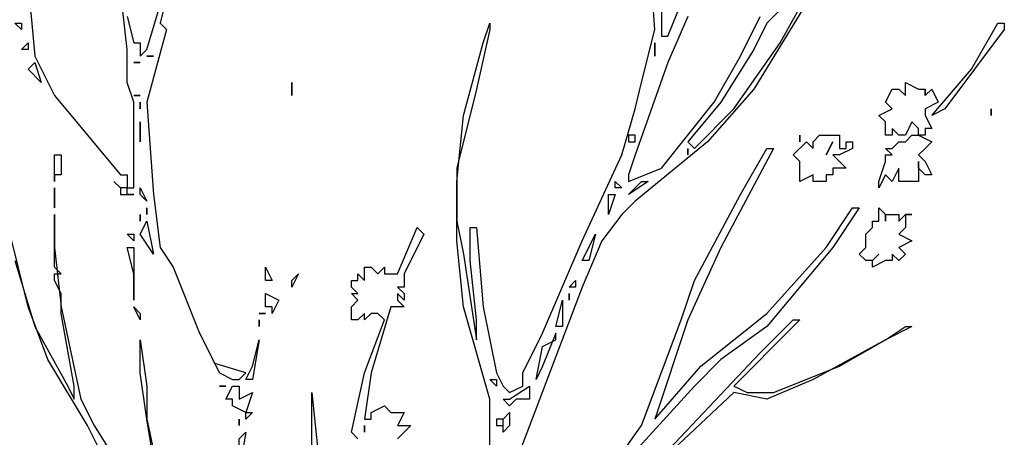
# Model space of a CAD drawing. Header units: centimetres. Extents: x 100159 to 737697, y -50084 to 234864.
# Tile 80 of 165: x 400050 to 400129, y -17828 to -17794. Entities that reach past the tile are written whole.
import ezdxf

# ---------------------------------------------------------------- set-up
doc = ezdxf.new("R2010")
doc.units = ezdxf.units.CM
doc.layers.get('0').update_dxf_attribs({"lineweight": 5})
doc.layers.add('DDL- PAYSAGE', color=63, linetype='Continuous')

# ---------------------------------------------------------------- blocks, each defined once
blk = doc.blocks.new('Arbue11')
for points in [[(-0.1818, 1.4072), (-0.1713, 1.2908), (-0.1395, 1.2273), (-0.0337, 1.1003), (-0.0231, 1.1003), (-0.0231, 1.0897), (-0.0231, 1.0897), (-0.0231, 1.0792), (-0.0125, 1.0792), (-0.0125, 1.0897), (-0.0125, 1.2167), (-0.0231, 1.2485), (-0.0231, 1.3014), (-0.0337, 1.3966)], [(-0.0231, 1.3543), (-0.0125, 1.312), (-0.0125, 1.312), (-0.0019, 1.312), (-0.0019, 1.3014), (-0.0019, 1.3014), (-0.0019, 1.2908), (0.0087, 1.3014), (0.0404, 1.4072)], [(0.051, 1.4284), (0.0298, 1.3437), (0.0404, 1.3331), (0.0087, 1.2167), (0.0192, 1.0685), (0.0298, 0.9839), (0.051, 0.9521), (0.0933, 0.8463), (0.1251, 0.7828), (0.1463, 0.7722), (0.1568, 0.7722), (0.1674, 0.7828), (0.1176, 0.7978)], [(0.8342, 1.3649), (0.8342, 1.3226), (0.8447, 1.3226), (0.8871, 1.4284)], [(0.8765, 1.3543), (0.8447, 1.2802), (0.7919, 1.1321), (0.7812, 1.1003), (0.7812, 1.1003), (0.7812, 1.0897), (0.8342, 1.1109), (0.9188, 1.2167), (0.9612, 1.2908), (0.9929, 1.3543)], [(1.0247, 1.3649), (1.0035, 1.3437), (0.9823, 1.3014), (0.9294, 1.2167), (0.8765, 1.1532), (0.8871, 1.1426), (0.9506, 1.2061), (1.0247, 1.312), (1.0776, 1.4072)], [(1.067, 1.3755), (0.9823, 1.2379), (0.9083, 1.1532), (0.7919, 1.058), (0.7707, 1.0368), (0.7389, 0.9945), (0.7071, 0.9204), (0.5907, 0.6135)], [(0.7495, 0.6241), (0.8024, 0.6982), (0.8659, 0.8675), (0.8871, 0.931), (0.9612, 1.0685), (1.0035, 1.1426), (1.0141, 1.1426), (0.9294, 0.9839), (0.8765, 0.8675), (0.8236, 0.7087), (0.8236, 0.7087), (0.8236, 0.7087), (0.8976, 0.7934), (1.0035, 0.878), (1.0988, 0.9839), (1.1411, 1.0474), (1.1517, 1.0474), (1.1093, 0.9839), (1.0035, 0.8569), (0.9294, 0.804), (0.8871, 0.7616), (0.7812, 0.6452)], [(-0.2136, 0.4653), (-0.1818, 0.3806), (-0.1289, 0.3065), (-0.1183, 0.296), (-0.1078, 0.2854), (-0.0866, 0.2854), (-0.076, 0.2748), (-0.0337, 0.2748), (0.0087, 0.296), (0.0404, 0.3277), (0.051, 0.3595), (0.051, 0.3806), (-0.0337, 0.5923), (-0.0866, 0.6982), (-0.1501, 0.804), (-0.1818, 0.8887), (-0.2136, 1.0156)], [(-0.203, 0.9627), (-0.1713, 0.8569), (-0.1183, 0.7616), (-0.1078, 0.7405), (-0.1078, 0.7616), (-0.1289, 0.878), (-0.1289, 0.9098), (-0.1395, 0.931), (-0.1395, 0.9416), (-0.1289, 0.9416), (-0.1395, 0.9521), (-0.1395, 1.0368), (-0.1395, 1.0368), (-0.1395, 1.0156), (-0.1395, 0.9839), (-0.1289, 0.8887), (-0.0972, 0.7405), (-0.076, 0.6982), (-0.0231, 0.6135)], [(0.0404, 0.5182), (0.0087, 0.7087), (-0.0019, 0.7828), (-0.0019, 0.8251), (-0.0019, 0.8251), (-0.0019, 0.8357), (0.0087, 0.7616), (0.0087, 0.7087), (0.0404, 0.5606)], [(0.2732, 0.6452), (0.2732, 0.7405), (0.2732, 0.7511), (0.2732, 0.7511), (0.2944, 0.55)], [(0.559, 0.6558), (0.559, 0.7405), (0.5166, 0.8887), (0.5061, 0.9945), (0.5061, 1.0897), (0.5166, 1.1956), (0.5484, 1.312), (0.559, 1.3437), (0.559, 1.3437), (0.559, 1.3331), (0.5378, 1.2379), (0.5061, 1.1109), (0.5061, 1.0262), (0.5166, 0.9733), (0.5378, 0.8357), (0.5378, 0.8357), (0.5378, 0.8675), (0.5273, 0.9627), (0.5273, 1.0156), (0.5378, 1.0156), (0.5484, 0.8887), (0.5696, 0.7828), (0.5802, 0.7616), (0.5907, 0.7511), (0.6119, 0.7616), (0.6119, 0.7828), (0.6437, 0.8463), (0.7071, 0.9945), (0.7707, 1.1321), (0.7919, 1.2061), (0.8024, 1.2485), (0.8236, 1.3331), (0.813, 1.4813)], [(-0.1924, 1.3331), (-0.203, 1.3437), (-0.1924, 1.3437), (-0.1924, 1.3331)], [(1.3845, 1.3331), (1.2893, 1.2061), (1.2681, 1.1956), (1.2681, 1.1956), (1.3316, 1.2697), (1.3739, 1.3437), (1.3845, 1.3437), (1.3845, 1.3331)], [(-0.1818, 1.3014), (-0.1924, 1.3014), (-0.1818, 1.312), (-0.1818, 1.312), (-0.1818, 1.3014)], [(0.8236, 1.312), (0.8236, 1.312), (0.8236, 1.2908), (0.8236, 1.2908), (0.8236, 1.312)], [(-0.1818, 1.2697), (-0.1713, 1.2802), (-0.1607, 1.2485), (-0.1818, 1.2697)], [(-0.0019, 1.2802), (-0.0019, 1.2802), (-0.0019, 1.2802), (-0.0125, 1.2802), (-0.0019, 1.2802), (-0.0019, 1.2802)], [(0.0087, 1.2908), (0.0192, 1.2908), (0.0192, 1.2908), (0.0087, 1.2908), (0.0087, 1.2908)], [(0.2415, 1.2485), (0.2415, 1.2485), (0.2415, 1.2273), (0.2415, 1.2273), (0.2415, 1.2485)], [(1.2575, 1.2379), (1.2575, 1.2273), (1.2681, 1.2379), (1.2681, 1.2379), (1.2786, 1.2167), (1.2575, 1.2061), (1.2575, 1.1956), (1.2575, 1.1956), (1.2681, 1.1744), (1.2575, 1.1744), (1.2575, 1.1638), (1.2469, 1.1638), (1.2681, 1.1532), (1.2575, 1.1426), (1.2469, 1.1321), (1.2575, 1.1215), (1.2681, 1.1003), (1.2575, 1.1003), (1.2469, 1.1109), (1.2469, 1.1215), (1.2469, 1.1109), (1.2469, 1.1003), (1.2469, 1.0897), (1.2363, 1.0897), (1.2257, 1.0897), (1.2152, 1.0897), (1.2152, 1.1109), (1.2152, 1.1109), (1.2046, 1.0897), (1.194, 1.1003), (1.1834, 1.0792), (1.1834, 1.0897), (1.194, 1.1215), (1.194, 1.1321), (1.2046, 1.1321), (1.194, 1.1426), (1.2046, 1.1426), (1.2046, 1.1426), (1.2152, 1.1532), (1.2257, 1.1532), (1.2257, 1.1532), (1.2363, 1.1638), (1.2469, 1.1638), (1.2469, 1.1638), (1.2469, 1.1638), (1.2469, 1.1744), (1.2363, 1.185), (1.2257, 1.1638), (1.2152, 1.1638), (1.2046, 1.1744), (1.2046, 1.1638), (1.194, 1.1638), (1.194, 1.1638), (1.194, 1.185), (1.1834, 1.1956), (1.1834, 1.1956), (1.2046, 1.2061), (1.2046, 1.2061), (1.2046, 1.2061), (1.194, 1.2167), (1.2046, 1.2379), (1.2152, 1.2379), (1.2257, 1.2273), (1.2257, 1.2379), (1.2257, 1.2485), (1.2469, 1.2379), (1.2575, 1.2379)], [(1.2575, 1.2273), (1.2575, 1.2273), (1.2575, 1.2379), (1.2575, 1.2379), (1.2575, 1.2273)], [(-0.0019, 1.2273), (-0.0125, 1.2273), (-0.0125, 1.2273), (-0.0019, 1.2273), (-0.0019, 1.2273)], [(-0.0019, 1.2061), (-0.0019, 1.2061), (-0.0019, 1.2167), (-0.0019, 1.2167), (-0.0019, 1.2061)], [(1.3633, 1.1956), (1.3633, 1.1956), (1.3633, 1.2061), (1.3633, 1.2061), (1.3633, 1.1956)], [(-0.0019, 1.185), (-0.0019, 1.185), (-0.0019, 1.1532), (-0.0019, 1.1532), (-0.0019, 1.185)], [(0.7812, 1.1532), (0.7919, 1.1532), (0.7919, 1.1638), (0.7812, 1.1638), (0.7812, 1.1532)], [(1.1093, 1.1638), (1.1199, 1.1638), (1.1199, 1.1532), (1.1199, 1.1532), (1.1199, 1.1532), (1.1199, 1.1426), (1.1305, 1.1426), (1.1305, 1.1532), (1.1411, 1.1532), (1.1411, 1.1426), (1.1199, 1.1321), (1.1093, 1.1321), (1.1305, 1.1109), (1.1305, 1.1109), (1.1305, 1.1109), (1.1093, 1.1109), (1.1093, 1.1003), (1.0988, 1.1003), (1.0988, 1.0897), (1.0881, 1.0897), (1.0881, 1.0897), (1.0776, 1.0897), (1.0776, 1.1003), (1.0564, 1.0897), (1.0564, 1.1109), (1.0564, 1.1215), (1.0458, 1.1321), (1.067, 1.1532), (1.0776, 1.1426), (1.0776, 1.1532), (1.0881, 1.1638), (1.1093, 1.1638), (1.1093, 1.1638)], [(1.0564, 1.1532), (1.0564, 1.1532), (1.0564, 1.1638), (1.0564, 1.1638), (1.0564, 1.1532)], [(0.8765, 1.1426), (0.8765, 1.1426), (0.8765, 1.1321), (0.8765, 1.1426), (0.8765, 1.1426)], [(1.1093, 1.1532), (1.1093, 1.1532), (1.0988, 1.1321), (1.0988, 1.1321), (1.1093, 1.1532)], [(-0.1395, 1.1321), (-0.1289, 1.1321), (-0.1289, 1.1003), (-0.1395, 1.1003), (-0.1395, 1.1321)], [(-0.1395, 1.0897), (-0.1395, 1.1003), (-0.1395, 1.1003), (-0.1395, 1.0897)], [(-0.1395, 1.058), (-0.1395, 1.058), (-0.1395, 1.0792), (-0.1395, 1.0685), (-0.1395, 1.058)], [(-0.0442, 1.0897), (-0.0442, 1.0897), (-0.0337, 1.0792), (-0.0337, 1.0792), (-0.0442, 1.0897)], [(-0.0337, 1.0685), (-0.0231, 1.0685), (-0.0231, 1.0792), (-0.0337, 1.0792), (-0.0337, 1.0685)], [(-0.0019, 1.0685), (-0.0019, 1.0792), (0.0087, 1.058), (-0.0019, 1.0685)], [(0.7707, 1.0792), (0.7601, 1.0792), (0.7601, 1.0897), (0.7707, 1.0792), (0.7707, 1.0792)], [(0.8024, 1.0897), (0.813, 1.0897), (0.7812, 1.0685), (0.8024, 1.0897)], [(-0.0231, 1.0685), (-0.0231, 1.0685), (-0.0125, 1.0685), (-0.0125, 1.0685), (-0.0231, 1.0685)], [(0.7495, 1.0368), (0.7495, 1.0368), (0.7495, 1.0474), (0.7495, 1.0685), (0.7601, 1.0685), (0.7495, 1.0368)], [(-0.1395, 1.0474), (-0.1395, 1.0474), (-0.1395, 1.058), (-0.1395, 1.058), (-0.1395, 1.0474)], [(0.0087, 1.0474), (0.0087, 1.0474), (0.0087, 1.0368), (0.0087, 1.0474)], [(1.194, 1.0368), (1.194, 1.0262), (1.194, 1.0262), (1.194, 1.0262), (1.194, 1.0368), (1.2152, 1.0368), (1.2152, 1.0262), (1.2257, 1.0368), (1.2363, 1.0368), (1.2257, 1.0368), (1.2257, 1.0262), (1.2257, 1.0262), (1.2257, 1.0156), (1.2152, 1.0051), (1.2152, 1.0051), (1.2363, 0.9945), (1.2152, 0.9839), (1.2257, 0.9733), (1.2257, 0.9733), (1.2152, 0.9627), (1.2046, 0.9733), (1.2046, 0.9733), (1.2046, 0.9733), (1.2046, 0.9627), (1.194, 0.9627), (1.1729, 0.9521), (1.1729, 0.9627), (1.1622, 0.9627), (1.1517, 0.9733), (1.1622, 0.9839), (1.1622, 0.9945), (1.1622, 0.9945), (1.1622, 1.0051), (1.1622, 1.0051), (1.1622, 1.0051), (1.1729, 1.0156), (1.1729, 1.0156), (1.1729, 1.0262), (1.1834, 1.0262), (1.1834, 1.0474), (1.194, 1.0368), (1.194, 1.0368)], [(-0.0019, 1.0262), (-0.0019, 1.0262), (-0.0019, 1.0368), (-0.0019, 1.0368), (-0.0019, 1.0262)], [(-0.0019, 1.0051), (0.0087, 1.0262), (0.0192, 0.9733), (-0.0019, 1.0051)], [(0.4532, 1.0051), (0.4214, 0.9416), (0.4214, 0.9204), (0.4214, 0.9204), (0.4108, 0.9204), (0.4214, 0.9098), (0.4214, 0.8992), (0.4108, 0.9098), (0.4108, 0.8992), (0.4214, 0.8887), (0.4002, 0.8887), (0.3685, 0.7828), (0.3579, 0.7087), (0.3579, 0.7087), (0.3685, 0.7087), (0.3685, 0.7087), (0.3685, 0.7193), (0.3897, 0.7299), (0.4002, 0.7193), (0.4214, 0.7193), (0.4108, 0.6982), (0.4214, 0.6982), (0.432, 0.6982), (0.4214, 0.6875), (0.4214, 0.6875), (0.4108, 0.677)], [(0.3473, 0.677), (0.3368, 0.6875), (0.3579, 0.7828), (0.3897, 0.8675), (0.3791, 0.878), (0.3791, 0.878), (0.3791, 0.878), (0.3685, 0.878), (0.3685, 0.878), (0.3579, 0.8675), (0.3579, 0.878), (0.3473, 0.8675), (0.3368, 0.8675), (0.3368, 0.8887), (0.3473, 0.8992), (0.3368, 0.9098), (0.3368, 0.9098), (0.3473, 0.9098), (0.3368, 0.9204), (0.3368, 0.931), (0.3473, 0.931), (0.3473, 0.9416), (0.3579, 0.931), (0.3579, 0.9521), (0.3685, 0.9521), (0.3791, 0.9416), (0.3897, 0.9521), (0.3897, 0.9521), (0.3897, 0.9416), (0.4108, 0.9416), (0.4426, 1.0156), (0.4426, 1.0156), (0.4532, 1.0051)], [(-0.0125, 0.9945), (-0.0231, 1.0051), (-0.0125, 1.0051), (-0.0125, 0.9945)], [(0.7071, 0.9627), (0.7283, 1.0051), (0.7178, 0.9627), (0.7071, 0.9627)], [(-0.0125, 0.8992), (-0.0125, 0.9416), (-0.0231, 0.9839), (-0.0125, 0.9839), (-0.0125, 0.8992)], [(1.1729, 0.9627), (1.1834, 0.9733), (1.1729, 0.9627), (1.1729, 0.9627)], [(0.1992, 0.931), (0.1992, 0.9521), (0.2097, 0.931), (0.1992, 0.931)], [(0.2521, 0.9416), (0.2521, 0.9416), (0.2415, 0.9204), (0.2415, 0.931), (0.2521, 0.9416)], [(0.686, 0.9204), (0.6966, 0.931), (0.6966, 0.9204), (0.686, 0.9204)], [(0.2097, 0.878), (0.2097, 0.8887), (0.1992, 0.8887), (0.1992, 0.9098), (0.1992, 0.9098), (0.2203, 0.8992), (0.2097, 0.878)], [(0.686, 0.9098), (0.686, 0.9098), (0.686, 0.8992), (0.686, 0.8992), (0.686, 0.9098)], [(-0.0019, 0.878), (-0.0019, 0.8675), (-0.0125, 0.8887), (-0.0125, 0.8887), (-0.0019, 0.878)], [(0.6754, 0.878), (0.6754, 0.8569), (0.6648, 0.8569), (0.6754, 0.8992), (0.6754, 0.8887), (0.6754, 0.878)], [(0.1886, 0.878), (0.1992, 0.878), (0.1992, 0.878), (0.1886, 0.878), (0.1886, 0.878)], [(0.1886, 0.8569), (0.1886, 0.8569), (0.1886, 0.8675), (0.1886, 0.8675), (0.1886, 0.8569)], [(1.0458, 0.8569), (0.9506, 0.7616), (0.9717, 0.7511), (1.0141, 0.7511), (1.1199, 0.7934), (1.194, 0.8357), (1.0776, 0.7722), (1.0035, 0.7405), (0.9506, 0.7511), (0.9506, 0.7511), (0.7812, 0.5923), (0.7812, 0.5923), (0.7919, 0.6029), (0.9929, 0.8146), (1.0458, 0.8675), (1.0564, 0.8675), (1.0458, 0.8569)], [(1.2257, 0.8569), (1.2363, 0.8569), (1.194, 0.8357), (1.2257, 0.8569)], [(0.6331, 0.7722), (0.6437, 0.8251), (0.6648, 0.8357), (0.6648, 0.8463), (0.6437, 0.7934), (0.6331, 0.7722)], [(0.178, 0.7722), (0.1674, 0.7722), (0.178, 0.7934), (0.1886, 0.8357), (0.1886, 0.8357), (0.178, 0.7722)], [(0.1251, 0.7616), (0.1356, 0.7616), (0.1356, 0.7616), (0.1251, 0.7616), (0.1251, 0.7616)], [(0.1568, 0.7511), (0.1568, 0.7405), (0.178, 0.7511), (0.1674, 0.7193), (0.1463, 0.7299), (0.1463, 0.7405), (0.1356, 0.7405), (0.1463, 0.7616), (0.1568, 0.7616), (0.1568, 0.7511)], [(0.5696, 0.7616), (0.559, 0.7722), (0.5696, 0.7722), (0.5696, 0.7616)], [(0.6225, 0.7405), (0.6013, 0.7405), (0.5907, 0.7299), (0.5802, 0.7405), (0.5802, 0.7405), (0.5907, 0.7405), (0.6225, 0.7616), (0.6225, 0.7405), (0.6225, 0.7405)], [(0.1674, 0.7193), (0.178, 0.7193), (0.1674, 0.7087), (0.1674, 0.7087), (0.1674, 0.7193)], [(0.5907, 0.7087), (0.5907, 0.6982), (0.5802, 0.6875), (0.5802, 0.6875), (0.5802, 0.7087), (0.5802, 0.7087), (0.5802, 0.7087), (0.5907, 0.7193), (0.5907, 0.7087), (0.5907, 0.7087)], [(0.1568, 0.7087), (0.1568, 0.7087), (0.1568, 0.6982), (0.1568, 0.6982), (0.1568, 0.7087)], [(0.3579, 0.6875), (0.3579, 0.6875), (0.3579, 0.6875), (0.3579, 0.6982), (0.3579, 0.6982), (0.3579, 0.6875)], [(0.5696, 0.6982), (0.5802, 0.6982), (0.5802, 0.7087), (0.5696, 0.7087), (0.5696, 0.6982)], [(0.1568, 0.6452), (0.1568, 0.677), (0.1674, 0.6875), (0.1568, 0.6241), (0.1568, 0.6452)]]:
    blk.add_lwpolyline(points)

msp = doc.modelspace()

# ---------------------------------------------------------------- block references
at = {"layer": 'DDL- PAYSAGE', "color": 85, "lineweight": 0, "true_color": 0x58ba48, "xscale": 50, "yscale": 50, "zscale": 50}
msp.add_blockref('Arbue11', (400059.4, -17861.505), dxfattribs=at)

doc.saveas('drawing.dxf')
